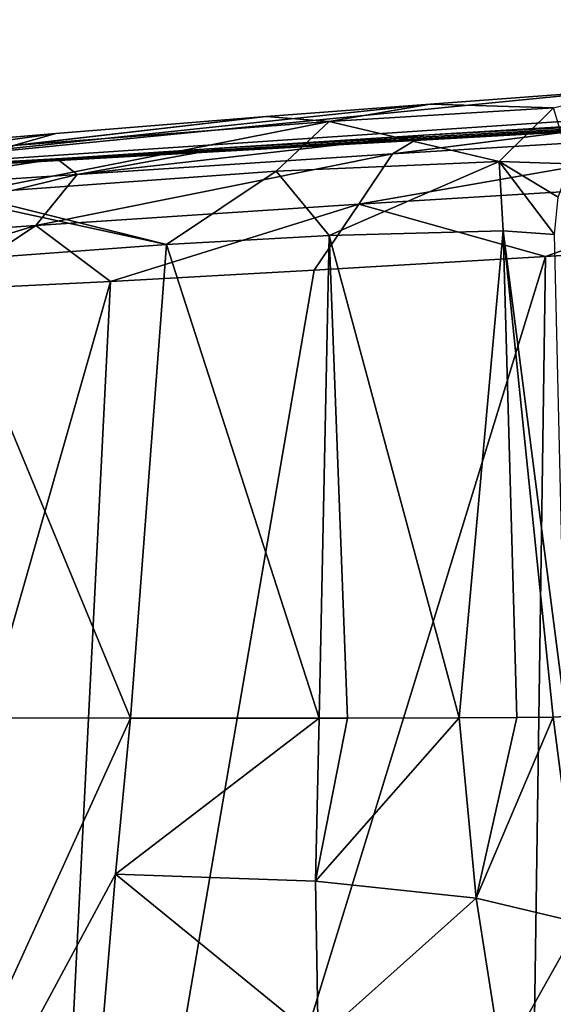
# Model space of a CAD drawing. Header units: millimetres. Extents: x -50 to 50, y 102 to 190.
# Tile 27 of 256: x -16.49 to -13.94, y 185.49 to 190.2. Entities that reach past the tile are written whole.
import ezdxf

# ---------------------------------------------------------------- set-up
doc = ezdxf.new("R2010")
doc.units = ezdxf.units.MM
doc.header["$LTSCALE"] = 65.185185
for name, color, linetype in [('76', 7, 'CONTINUOUS'), ('77', 7, 'CONTINUOUS'), ('78', 7, 'CONTINUOUS'), ('79', 7, 'CONTINUOUS'), ('87', 7, 'CONTINUOUS'), ('90', 7, 'CONTINUOUS'), ('91', 7, 'CONTINUOUS'), ('93', 7, 'CONTINUOUS'), ('94', 7, 'CONTINUOUS')]:
    doc.layers.add(name, color=color, linetype=linetype)

msp = doc.modelspace()

# ---------------------------------------------------------------- linework, layer by layer
at = {"layer": '76', "color": 7, "linetype": 'CONTINUOUS'}
for points in [[(-12.7678, 189.138, -17.1148), (-11.5186, 189.2146, -17.6681), (-14.0901, 181.0072, -17.1807), (-12.7678, 189.138, -17.1148)], [(-14.0901, 181.0072, -17.1807), (-11.5186, 189.2146, -17.6681), (-11.3338, 181.0072, -18.8451), (-14.0901, 181.0072, -17.1807)], [(-13.9738, 189.0646, -16.3623), (-12.7678, 189.138, -17.1148), (-14.0901, 181.0072, -17.1807), (-13.9738, 189.0646, -16.3623)], [(-15.0794, 188.9989, -15.437), (-13.9738, 189.0646, -16.3623), (-16.4527, 181.0072, -14.9819), (-15.0794, 188.9989, -15.437)], [(-16.4527, 181.0072, -14.9819), (-13.9738, 189.0646, -16.3623), (-14.0901, 181.0072, -17.1807), (-16.4527, 181.0072, -14.9819)], [(-16.0521, 188.9448, -14.3598), (-15.0794, 188.9989, -15.437), (-16.4527, 181.0072, -14.9819), (-16.0521, 188.9448, -14.3598)], [(-16.869, 188.905, -13.1569), (-16.0521, 188.9448, -14.3598), (-18.3176, 181.0072, -12.3485), (-16.869, 188.905, -13.1569)], [(-18.3176, 181.0072, -12.3485), (-16.0521, 188.9448, -14.3598), (-16.4527, 181.0072, -14.9819), (-18.3176, 181.0072, -12.3485)]]:
    msp.add_3dface(points, dxfattribs=at)
at = {"layer": '77', "color": 7, "linetype": 'CONTINUOUS'}
for points in [[(-14.5571, 189.6438, -15.0206), (-13.4748, 189.7094, -15.8971), (-14.7049, 189.5553, -15.3101), (-14.5571, 189.6438, -15.0206)], [(-14.7049, 189.5553, -15.3101), (-13.4748, 189.7094, -15.8971), (-12.8398, 189.6675, -16.6666), (-14.7049, 189.5553, -15.3101)], [(-15.5074, 189.5832, -13.9927), (-14.5571, 189.6438, -15.0206), (-16.2116, 189.4568, -13.5645), (-15.5074, 189.5832, -13.9927)], [(-16.2116, 189.4568, -13.5645), (-14.5571, 189.6438, -15.0206), (-14.7049, 189.5553, -15.3101), (-16.2116, 189.4568, -13.5645)], [(-12.9537, 189.4308, -16.8921), (-14.8654, 189.3145, -15.5002), (-12.8398, 189.6675, -16.6666), (-12.9537, 189.4308, -16.8921)], [(-14.8654, 189.3145, -15.5002), (-14.7049, 189.5553, -15.3101), (-12.8398, 189.6675, -16.6666), (-14.8654, 189.3145, -15.5002)], [(-16.3074, 189.5306, -12.8334), (-15.5074, 189.5832, -13.9927), (-16.2116, 189.4568, -13.5645), (-16.3074, 189.5306, -12.8334)], [(-14.8654, 189.3145, -15.5002), (-16.409, 189.2123, -13.7098), (-14.7049, 189.5553, -15.3101), (-14.8654, 189.3145, -15.5002)], [(-16.409, 189.2123, -13.7098), (-16.2116, 189.4568, -13.5645), (-14.7049, 189.5553, -15.3101), (-16.409, 189.2123, -13.7098)], [(-16.9052, 189.4914, -11.6299), (-16.3074, 189.5306, -12.8334), (-17.2813, 189.3855, -11.521), (-16.9052, 189.4914, -11.6299)], [(-17.2813, 189.3855, -11.521), (-16.3074, 189.5306, -12.8334), (-16.2116, 189.4568, -13.5645), (-17.2813, 189.3855, -11.521)], [(-16.409, 189.2123, -13.7098), (-17.506, 189.1381, -11.6115), (-16.2116, 189.4568, -13.5645), (-16.409, 189.2123, -13.7098)], [(-17.506, 189.1381, -11.6115), (-17.2813, 189.3855, -11.521), (-16.2116, 189.4568, -13.5645), (-17.506, 189.1381, -11.6115)], [(-12.9537, 189.4308, -16.8921), (-13.9738, 189.0646, -16.3623), (-14.8654, 189.3145, -15.5002), (-12.9537, 189.4308, -16.8921)], [(-12.7678, 189.138, -17.1148), (-13.9738, 189.0646, -16.3623), (-12.9537, 189.4308, -16.8921), (-12.7678, 189.138, -17.1148)], [(-14.8654, 189.3145, -15.5002), (-16.0521, 188.9448, -14.3598), (-16.409, 189.2123, -13.7098), (-14.8654, 189.3145, -15.5002)], [(-15.0794, 188.9989, -15.437), (-16.0521, 188.9448, -14.3598), (-14.8654, 189.3145, -15.5002), (-15.0794, 188.9989, -15.437)], [(-13.9738, 189.0646, -16.3623), (-15.0794, 188.9989, -15.437), (-14.8654, 189.3145, -15.5002), (-13.9738, 189.0646, -16.3623)], [(-16.409, 189.2123, -13.7098), (-17.4842, 188.884, -11.9086), (-17.506, 189.1381, -11.6115), (-16.409, 189.2123, -13.7098)], [(-16.869, 188.905, -13.1569), (-17.4842, 188.884, -11.9086), (-16.409, 189.2123, -13.7098), (-16.869, 188.905, -13.1569)], [(-16.0521, 188.9448, -14.3598), (-16.869, 188.905, -13.1569), (-16.409, 189.2123, -13.7098), (-16.0521, 188.9448, -14.3598)]]:
    msp.add_3dface(points, dxfattribs=at)
at = {"layer": '78', "color": 7, "linetype": 'CONTINUOUS'}
for points in [[(-17.6094, 189.4515, -8.8249), (-17.7545, 189.4506, -6.9841), (-5.9242, 190.1054, -6.988), (-17.6094, 189.4515, -8.8249)], [(-17.3201, 189.4659, -10.3548), (-17.6094, 189.4515, -8.8249), (-5.9242, 190.1054, -6.988), (-17.3201, 189.4659, -10.3548)], [(-16.9052, 189.4914, -11.6299), (-17.3201, 189.4659, -10.3548), (-5.9242, 190.1054, -6.988), (-16.9052, 189.4914, -11.6299)], [(-16.3074, 189.5306, -12.8334), (-16.9052, 189.4914, -11.6299), (-5.9242, 190.1054, -6.988), (-16.3074, 189.5306, -12.8334)], [(-15.5074, 189.5832, -13.9927), (-16.3074, 189.5306, -12.8334), (-5.9242, 190.1054, -6.988), (-15.5074, 189.5832, -13.9927)], [(-14.5571, 189.6438, -15.0206), (-15.5074, 189.5832, -13.9927), (-5.9242, 190.1054, -6.988), (-14.5571, 189.6438, -15.0206)], [(-13.4748, 189.7094, -15.8971), (-14.5571, 189.6438, -15.0206), (-5.9242, 190.1054, -6.988), (-13.4748, 189.7094, -15.8971)]]:
    msp.add_3dface(points, dxfattribs=at)
at = {"layer": '79', "color": 7, "linetype": 'CONTINUOUS'}
for points in [[(-5.9242, 190.1054, -6.988), (-17.7545, 189.4506, -6.9841), (-6.6406, 190.1958, 21.3305), (-5.9242, 190.1054, -6.988)], [(-6.6406, 190.1958, 21.3305), (-17.7545, 189.4506, -6.9841), (-13.582, 189.8617, 18.4123), (-6.6406, 190.1958, 21.3305)], [(-13.582, 189.8617, 18.4123), (-17.7545, 189.4506, -6.9841), (-14.5249, 189.7922, 15.607), (-13.582, 189.8617, 18.4123)], [(-14.5249, 189.7922, 15.607), (-17.7545, 189.4506, -6.9841), (-15.3093, 189.7325, 13.9879), (-14.5249, 189.7922, 15.607)], [(-15.3093, 189.7325, 13.9879), (-17.7545, 189.4506, -6.9841), (-16.3138, 189.6523, 12.1919), (-15.3093, 189.7325, 13.9879)], [(-16.3138, 189.6523, 12.1919), (-17.7545, 189.4506, -6.9841), (-17.1056, 189.5844, 10.5078), (-16.3138, 189.6523, 12.1919)]]:
    msp.add_3dface(points, dxfattribs=at)
at = {"layer": '87', "color": 7, "linetype": 'CONTINUOUS'}
for points in [[(-15.7843, 189.1212, 14.488), (-15.0548, 186.8594, 16.5556), (-15.0076, 189.1645, 16.1423), (-15.7843, 189.1212, 14.488)], [(-15.0548, 186.8594, 16.5556), (-14.9206, 186.8594, 16.8662), (-15.0076, 189.1645, 16.1423), (-15.0548, 186.8594, 16.5556)], [(-15.0076, 189.1645, 16.1423), (-14.386, 186.8602, 18.3222), (-14.1756, 189.1869, 18.7739), (-15.0076, 189.1645, 16.1423)], [(-14.9206, 186.8594, 16.8662), (-14.386, 186.8602, 18.3222), (-15.0076, 189.1645, 16.1423), (-14.9206, 186.8594, 16.8662)], [(-14.386, 186.8602, 18.3222), (-14.1111, 186.8616, 19.3901), (-14.1756, 189.1869, 18.7739), (-14.386, 186.8602, 18.3222)], [(-13.8772, 186.8663, 21.1624), (-13.9309, 189.1698, 21.3479), (-14.1756, 189.1869, 18.7739), (-13.8772, 186.8663, 21.1624)], [(-13.9377, 186.8641, 20.4812), (-13.8772, 186.8663, 21.1624), (-14.1756, 189.1869, 18.7739), (-13.9377, 186.8641, 20.4812)], [(-14.1111, 186.8616, 19.3901), (-13.9377, 186.8641, 20.4812), (-14.1756, 189.1869, 18.7739), (-14.1111, 186.8616, 19.3901)], [(-16.8622, 189.0418, 12.5413), (-15.9569, 186.8594, 14.7161), (-15.7843, 189.1212, 14.488), (-16.8622, 189.0418, 12.5413)], [(-15.9569, 186.8594, 14.7161), (-15.0548, 186.8594, 16.5556), (-15.7843, 189.1212, 14.488), (-15.9569, 186.8594, 14.7161)], [(-15.9569, 186.8594, 14.7161), (-16.8622, 189.0418, 12.5413), (-16.541, 186.8595, 13.6497), (-15.9569, 186.8594, 14.7161)]]:
    msp.add_3dface(points, dxfattribs=at)
at = {"layer": '90', "color": 7, "linetype": 'CONTINUOUS'}
for points in [[(-15.0548, 186.8594, 16.5556), (-15.9569, 186.8594, 14.7161), (-16.0295, 186.1139, 14.7456), (-15.0548, 186.8594, 16.5556)], [(-15.0548, 186.8594, 16.5556), (-16.0295, 186.1139, 14.7456), (-15.0723, 186.0805, 16.6318), (-15.0548, 186.8594, 16.5556)], [(-14.386, 186.8602, 18.3222), (-14.9206, 186.8594, 16.8662), (-15.0723, 186.0805, 16.6318), (-14.386, 186.8602, 18.3222)], [(-14.386, 186.8602, 18.3222), (-15.0723, 186.0805, 16.6318), (-14.3051, 185.9979, 18.5377), (-14.386, 186.8602, 18.3222)], [(-14.9206, 186.8594, 16.8662), (-15.0548, 186.8594, 16.5556), (-15.0723, 186.0805, 16.6318), (-14.9206, 186.8594, 16.8662)], [(-14.1111, 186.8616, 19.3901), (-14.386, 186.8602, 18.3222), (-14.3051, 185.9979, 18.5377), (-14.1111, 186.8616, 19.3901)], [(-13.9377, 186.8641, 20.4812), (-14.1111, 186.8616, 19.3901), (-14.3051, 185.9979, 18.5377), (-13.9377, 186.8641, 20.4812)], [(-13.9377, 186.8641, 20.4812), (-14.3051, 185.9979, 18.5377), (-13.8097, 185.8807, 20.5441), (-13.9377, 186.8641, 20.4812)], [(-13.8772, 186.8663, 21.1624), (-13.9377, 186.8641, 20.4812), (-13.8097, 185.8807, 20.5441), (-13.8772, 186.8663, 21.1624)], [(-16.0295, 186.1139, 14.7456), (-16.0919, 185.353, 14.7709), (-15.06, 185.323, 16.6766), (-16.0295, 186.1139, 14.7456)], [(-15.0723, 186.0805, 16.6318), (-16.0295, 186.1139, 14.7456), (-15.06, 185.323, 16.6766), (-15.0723, 186.0805, 16.6318)], [(-15.0723, 186.0805, 16.6318), (-15.06, 185.323, 16.6766), (-14.3051, 185.9979, 18.5377), (-15.0723, 186.0805, 16.6318)], [(-14.3051, 185.9979, 18.5377), (-15.06, 185.323, 16.6766), (-14.182, 185.218, 18.5679), (-14.3051, 185.9979, 18.5377)], [(-14.3051, 185.9979, 18.5377), (-14.182, 185.218, 18.5679), (-13.8097, 185.8807, 20.5441), (-14.3051, 185.9979, 18.5377)], [(-13.8097, 185.8807, 20.5441), (-14.182, 185.218, 18.5679), (-13.5266, 185.0683, 20.474), (-13.8097, 185.8807, 20.5441)]]:
    msp.add_3dface(points, dxfattribs=at)
at = {"layer": '91', "color": 7, "linetype": 'CONTINUOUS'}
for points in [[(-17.7635, 182.8926, 12.5288), (-15.9569, 186.8594, 14.7161), (-16.541, 186.8595, 13.6497), (-17.7635, 182.8926, 12.5288)], [(-15.9569, 186.8594, 14.7161), (-17.7635, 182.8926, 12.5288), (-16.0295, 186.1139, 14.7456), (-15.9569, 186.8594, 14.7161)], [(-17.7635, 182.8926, 12.5288), (-16.0919, 185.353, 14.7709), (-16.0295, 186.1139, 14.7456), (-17.7635, 182.8926, 12.5288)]]:
    msp.add_3dface(points, dxfattribs=at)
at = {"layer": '93', "color": 7, "linetype": 'CONTINUOUS'}
for points in [[(-13.582, 189.8617, 18.4123), (-14.5249, 189.7922, 15.607), (-13.9354, 189.7741, 18.1656), (-13.582, 189.8617, 18.4123)], [(-14.5249, 189.7922, 15.607), (-15.3093, 189.7325, 13.9879), (-15.0082, 189.7099, 15.149), (-14.5249, 189.7922, 15.607)], [(-13.9354, 189.7741, 18.1656), (-14.5249, 189.7922, 15.607), (-15.0082, 189.7099, 15.149), (-13.9354, 189.7741, 18.1656)], [(-14.1946, 189.5185, 18.2351), (-13.9354, 189.7741, 18.1656), (-15.0082, 189.7099, 15.149), (-14.1946, 189.5185, 18.2351)], [(-14.1946, 189.5185, 18.2351), (-13.8542, 189.5078, 21.3451), (-13.9354, 189.7741, 18.1656), (-14.1946, 189.5185, 18.2351)], [(-15.3093, 189.7325, 13.9879), (-16.3138, 189.6523, 12.1919), (-16.5164, 189.595, 12.313), (-15.3093, 189.7325, 13.9879)], [(-15.0082, 189.7099, 15.149), (-15.3093, 189.7325, 13.9879), (-16.5164, 189.595, 12.313), (-15.0082, 189.7099, 15.149)], [(-16.759, 189.3641, 12.4656), (-15.2615, 189.4714, 15.2767), (-15.0082, 189.7099, 15.149), (-16.759, 189.3641, 12.4656)], [(-16.759, 189.3641, 12.4656), (-15.0082, 189.7099, 15.149), (-16.5164, 189.595, 12.313), (-16.759, 189.3641, 12.4656)], [(-15.2615, 189.4714, 15.2767), (-14.1946, 189.5185, 18.2351), (-15.0082, 189.7099, 15.149), (-15.2615, 189.4714, 15.2767)], [(-15.2615, 189.4714, 15.2767), (-15.0076, 189.1645, 16.1423), (-14.1946, 189.5185, 18.2351), (-15.2615, 189.4714, 15.2767)], [(-15.0076, 189.1645, 16.1423), (-14.1756, 189.1869, 18.7739), (-14.1946, 189.5185, 18.2351), (-15.0076, 189.1645, 16.1423)], [(-13.9309, 189.1698, 21.3479), (-13.9129, 189.3477, 21.3469), (-14.1946, 189.5185, 18.2351), (-13.9309, 189.1698, 21.3479)], [(-14.1756, 189.1869, 18.7739), (-13.9309, 189.1698, 21.3479), (-14.1946, 189.5185, 18.2351), (-14.1756, 189.1869, 18.7739)], [(-13.9129, 189.3477, 21.3469), (-13.8542, 189.5078, 21.3451), (-14.1946, 189.5185, 18.2351), (-13.9129, 189.3477, 21.3469)], [(-16.759, 189.3641, 12.4656), (-15.7843, 189.1212, 14.488), (-15.2615, 189.4714, 15.2767), (-16.759, 189.3641, 12.4656)], [(-15.7843, 189.1212, 14.488), (-15.0076, 189.1645, 16.1423), (-15.2615, 189.4714, 15.2767), (-15.7843, 189.1212, 14.488)], [(-16.7749, 189.3363, 12.4763), (-15.7843, 189.1212, 14.488), (-16.759, 189.3641, 12.4656), (-16.7749, 189.3363, 12.4763)], [(-16.8622, 189.0418, 12.5413), (-15.7843, 189.1212, 14.488), (-16.7749, 189.3363, 12.4763), (-16.8622, 189.0418, 12.5413)]]:
    msp.add_3dface(points, dxfattribs=at)
at = {"layer": '94', "color": 7, "linetype": 'CONTINUOUS'}
msp.add_3dface([(-16.3138, 189.6523, 12.1919), (-17.1056, 189.5844, 10.5078), (-16.5164, 189.595, 12.313), (-16.3138, 189.6523, 12.1919)], dxfattribs=at)

doc.saveas('drawing.dxf')
